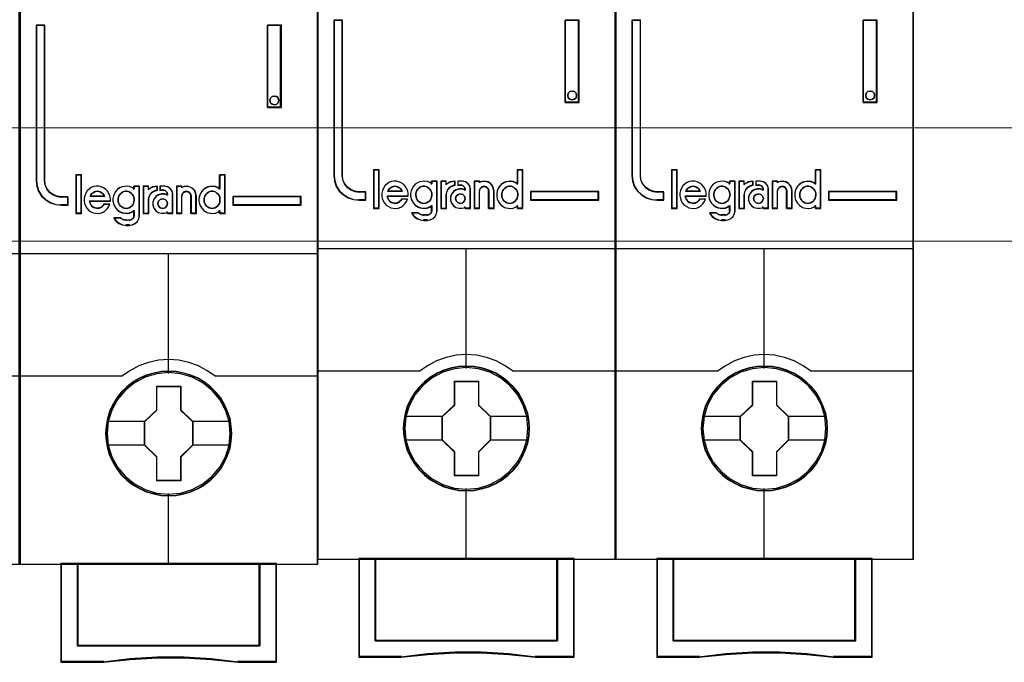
# Model space of a CAD drawing. Header units: millimetres. Extents: x 262469 to 275208, y -32539 to 9411.
# Tile 59 of 256: x 270134 to 270153, y -22545 to -22533. Entities that reach past the tile are written whole.
import ezdxf

# ---------------------------------------------------------------- set-up
doc = ezdxf.new("R2010")
doc.units = ezdxf.units.MM
doc.header["$LTSCALE"] = 100
doc.layers.get('0').update_dxf_attribs({"color": 8})
doc.layers.add('$ mp_ele', color=1, linetype='Continuous', lineweight=35)
doc.layers.add('45', color=8, linetype='Continuous')

# ---------------------------------------------------------------- blocks, each defined once
blk = doc.blocks.new('*U2093')
at = {"layer": '45', "color": 7}
for points in [[(140.997038, -336.157809), (123.006423, -336.157809), (123.006423, -417.928022), (140.997038, -417.928022), (140.997038, -336.157809)], [(125.937835, -396.267506), (125.937835, -395.777888), (125.534156, -395.777888), (125.261247, -395.739379), (125.022451, -395.634854), (124.812083, -395.486318), (124.6472, -395.282769), (124.539173, -395.04071), (124.510745, -394.776647), (124.510745, -385.391387), (124.004726, -385.391387), (124.004726, -394.776647), (124.038839, -395.112228), (124.146866, -395.431304), (124.328806, -395.711872), (124.578973, -395.942928), (124.868939, -396.11897), (125.187334, -396.228997), (125.534156, -396.267506), (125.937835, -396.267506)], [(137.959799, -385.391387), (137.959799, -390.362017), (138.802889, -390.362017), (138.802889, -385.391387), (137.959799, -385.391387)], [(138.618345, -389.808705), (138.654731, -389.939782), (138.618345, -390.082774), (138.521317, -390.172144), (138.381839, -390.21385), (138.248426, -390.172144), (138.151398, -390.082774), (138.115012, -389.939782), (138.151398, -389.808705), (138.248426, -389.707419), (138.381839, -389.677629), (138.521317, -389.707419), (138.618345, -389.808705)], [(126.720956, -396.740227), (126.720956, -394.447176), (126.414057, -394.447176), (126.414057, -396.740227), (126.720956, -396.740227)], [(139.998735, -395.73834), (135.867949, -395.73834), (135.867949, -396.267506), (139.998735, -396.267506), (139.998735, -395.73834)], [(135.804453, -410.039153), (135.782112, -409.587329), (135.709506, -409.135506), (135.553123, -408.700212), (135.3744, -408.286959), (135.139825, -407.890236), (134.854985, -407.543103), (134.525463, -407.223521), (134.156846, -406.942509), (133.782644, -406.700067), (133.347006, -406.512725), (132.916953, -406.385994), (132.458974, -406.303344), (132.000995, -406.275793), (131.543017, -406.303344), (131.096208, -406.385994), (130.643815, -406.512725), (130.230517, -406.700067), (129.839559, -406.942509), (129.476528, -407.223521), (129.141421, -407.543103), (128.873336, -407.890236), (128.627591, -408.286959), (128.432113, -408.700212), (128.30924, -409.135506), (128.219879, -409.587329), (128.191953, -410.039153), (128.219879, -410.490976), (128.30924, -410.92627), (128.432113, -411.361563), (128.627591, -411.774816), (128.873336, -412.171539), (129.141421, -412.529692), (129.476528, -412.854785), (129.839559, -413.130287), (130.230517, -413.361709), (130.643815, -413.54905), (131.096208, -413.681291), (131.543017, -413.774962), (132.000995, -413.797002), (132.458974, -413.774962), (132.916953, -413.681291), (133.347006, -413.54905), (133.782644, -413.361709), (134.156846, -413.130287), (134.525463, -412.854785), (134.854985, -412.529692), (135.139825, -412.171539), (135.3744, -411.774816), (135.553123, -411.361563), (135.709506, -410.92627), (135.782112, -410.490976), (135.804453, -410.039153)], [(135.804453, -410.039153), (135.782112, -409.587329), (135.709506, -409.135506), (135.553123, -408.700212), (135.3744, -408.286959), (135.139825, -407.890236), (134.854985, -407.543103), (134.525463, -407.223521), (134.156846, -406.942509), (133.782644, -406.700067), (133.347006, -406.512725), (132.916953, -406.385994), (132.458974, -406.303344), (132.000995, -406.275793), (131.543017, -406.303344), (131.096208, -406.385994), (130.643815, -406.512725), (130.230517, -406.700067), (129.839559, -406.942509), (129.476528, -407.223521), (129.141421, -407.543103), (128.873336, -407.890236), (128.627591, -408.286959), (128.432113, -408.700212), (128.30924, -409.135506), (128.219879, -409.587329), (128.191953, -410.039153), (128.219879, -410.490976), (128.30924, -410.92627), (128.432113, -411.361563), (128.627591, -411.774816), (128.873336, -412.171539), (129.141421, -412.529692), (129.476528, -412.854785), (129.839559, -413.130287), (130.230517, -413.361709), (130.643815, -413.54905), (131.096208, -413.681291), (131.543017, -413.774962), (132.000995, -413.797002), (132.458974, -413.774962), (132.916953, -413.681291), (133.347006, -413.54905), (133.782644, -413.361709), (134.156846, -413.130287), (134.525463, -412.854785), (134.854985, -412.529692), (135.139825, -412.171539), (135.3744, -411.774816), (135.553123, -411.361563), (135.709506, -410.92627), (135.782112, -410.490976), (135.804453, -410.039153)], [(135.783287, -410.037375), (135.761071, -409.587882), (135.688868, -409.13839), (135.533355, -408.705342), (135.355626, -408.294221), (135.122355, -407.899545), (134.839099, -407.554203), (134.51141, -407.23627), (134.144843, -406.956707), (133.772722, -406.715516), (133.339506, -406.529142), (132.911844, -406.403064), (132.456412, -406.32084), (132.00098, -406.293432), (131.545548, -406.32084), (131.101224, -406.403064), (130.651346, -406.529142), (130.240346, -406.715516), (129.851563, -406.956707), (129.49055, -407.23627), (129.157307, -407.554203), (128.890713, -407.899545), (128.646334, -408.294221), (128.451943, -408.705342), (128.329754, -409.13839), (128.240889, -409.587882), (128.213119, -410.037375), (128.240889, -410.486867), (128.329754, -410.919914), (128.451943, -411.352962), (128.646334, -411.764083), (128.890713, -412.158759), (129.157307, -412.515064), (129.49055, -412.838479), (129.851563, -413.11256), (130.240346, -413.342788), (130.651346, -413.529163), (131.101224, -413.660721), (131.545548, -413.753909), (132.00098, -413.775835), (132.456412, -413.753909), (132.911844, -413.660721), (133.339506, -413.529163), (133.772722, -413.342788), (134.144843, -413.11256), (134.51141, -412.838479), (134.839099, -412.515064), (135.122355, -412.158759), (135.355626, -411.764083), (135.533355, -411.352962), (135.688868, -410.919914), (135.761071, -410.486867), (135.783287, -410.037375)], [(131.28562, -407.178903), (132.734757, -407.178903), (132.734757, -408.609146), (133.462145, -409.315984), (133.462145, -410.746228), (132.734757, -411.46411), (132.734757, -412.883309), (131.28562, -412.883309), (131.28562, -411.46411), (130.541316, -410.746228), (130.541316, -409.315984), (131.28562, -408.609146), (131.28562, -407.178903)], [(131.28562, -407.178903), (132.734757, -407.178903), (132.734757, -407.178903), (132.734757, -408.609146), (132.734757, -408.609146), (133.462145, -409.315984), (133.462145, -409.315984), (133.462145, -410.746228), (133.462145, -410.746228), (132.734757, -411.46411), (132.734757, -411.46411), (132.734757, -412.883309), (132.734757, -412.883309), (131.28562, -412.883309), (131.28562, -412.883309), (131.28562, -411.46411), (131.28562, -411.46411), (130.541316, -410.746228), (130.541316, -410.746228), (130.541316, -409.315984), (130.541316, -409.315984), (131.28562, -408.609146), (131.28562, -408.609146), (131.28562, -407.178903), (131.28562, -407.178903)], [(131.295998, -407.200069), (132.724134, -407.200069), (132.724134, -408.619699), (133.44098, -409.321291), (133.44098, -410.740921), (132.724134, -411.453476), (132.724134, -412.862143), (131.295998, -412.862143), (131.295998, -411.453476), (130.562481, -410.740921), (130.562481, -409.321291), (131.295998, -408.619699), (131.295998, -407.200069)], [(137.505843, -417.885689), (137.505843, -422.841649), (126.497618, -422.841649), (126.497618, -417.885689), (125.500416, -417.885689), (125.500416, -423.840567), (128.046346, -423.840567), (129.667497, -423.663963), (131.299789, -423.575661), (132.932081, -423.575661), (134.564374, -423.663963), (136.191095, -423.840567), (138.503045, -423.840567), (138.503045, -417.885689), (137.505843, -417.885689)], [(131.994392, -417.885689), (126.491664, -417.885689), (126.491664, -422.849263), (137.50827, -422.849263), (137.50827, -417.885689), (131.994392, -417.885689)], [(137.50827, -422.849263), (137.50827, -417.885689), (131.994392, -417.885689), (126.491664, -417.885689), (126.491664, -422.849263), (137.50827, -422.849263)]]:
    blk.add_lwpolyline(points, close=True, dxfattribs=at)
at = {"layer": '45', "color": 139}
for points in [[(140.997038, -336.157809), (123.006423, -336.157809), (123.006423, -417.928022), (140.997038, -417.928022), (140.997038, -336.157809)], [(138.654731, -389.939782), (138.618345, -389.808705), (138.521317, -389.707419), (138.381839, -389.677629), (138.248426, -389.707419), (138.151398, -389.808705), (138.115012, -389.939782), (138.151398, -390.082774), (138.248426, -390.172144), (138.381839, -390.21385), (138.521317, -390.172144), (138.618345, -390.082774), (138.654731, -389.939782)], [(129.429606, -396.454478), (129.528483, -396.443056), (129.615727, -396.414503), (129.697155, -396.368817), (129.766951, -396.31171), (129.83093, -396.23176), (129.871644, -396.157521), (129.900726, -396.060439), (129.923991, -395.963357), (129.912358, -395.866275), (129.894909, -395.769194), (129.854195, -395.683533), (129.801849, -395.592162), (129.732053, -395.529344), (129.656441, -395.477948), (129.569197, -395.437973), (129.476136, -395.420841), (129.388892, -395.420841), (129.290015, -395.437973), (129.214403, -395.477948), (129.132975, -395.529344), (129.063179, -395.592162), (129.016649, -395.683533), (128.975935, -395.769194), (128.946853, -395.866275), (128.946853, -395.963357), (128.958486, -396.060439), (128.987568, -396.157521), (129.034098, -396.23176), (129.092261, -396.31171), (129.173689, -396.368817), (129.255117, -396.414503), (129.342361, -396.443056), (129.429606, -396.454478)], [(134.617425, -396.454478), (134.710247, -396.443056), (134.797267, -396.414503), (134.884288, -396.368817), (134.953904, -396.31171), (135.011918, -396.23176), (135.06413, -396.157521), (135.093137, -396.060439), (135.098938, -395.963357), (135.098938, -395.866275), (135.081534, -395.769194), (135.040925, -395.683533), (134.982911, -395.592162), (134.913295, -395.529344), (134.843678, -395.477948), (134.756658, -395.437973), (134.669637, -395.420841), (134.571014, -395.420841), (134.483993, -395.437973), (134.396973, -395.477948), (134.315754, -395.529344), (134.25774, -395.592162), (134.199726, -395.683533), (134.159117, -395.769194), (134.135911, -395.866275), (134.135911, -395.963357), (134.147514, -396.060439), (134.176521, -396.157521), (134.228733, -396.23176), (134.286747, -396.31171), (134.356363, -396.368817), (134.443384, -396.414503), (134.530404, -396.443056), (134.617425, -396.454478)], [(131.934707, -396.1652), (131.892628, -396.023514), (131.784425, -395.917249), (131.640154, -395.875923), (131.495884, -395.917249), (131.387681, -396.023514), (131.345602, -396.1652), (131.387681, -396.306887), (131.495884, -396.413152), (131.640154, -396.454478), (131.784425, -396.413152), (131.892628, -396.306887), (131.934707, -396.1652)], [(135.716263, -410.028351), (135.643649, -409.306499), (135.436975, -408.623219), (135.090658, -407.989532), (134.632625, -407.43299), (134.068463, -406.981144), (133.420515, -406.639504), (132.722294, -406.430111), (131.996145, -406.363988), (131.275581, -406.430111), (130.582947, -406.639504), (129.934998, -406.981144), (129.370836, -407.43299), (128.912803, -407.989532), (128.566486, -408.623219), (128.354227, -409.306499), (128.287198, -410.028351), (128.354227, -410.744693), (128.566486, -411.433483), (128.912803, -412.061659), (129.370836, -412.618202), (129.934998, -413.075558), (130.582947, -413.411688), (131.275581, -413.62659), (131.996145, -413.698224), (132.722294, -413.62659), (133.420515, -413.411688), (134.068463, -413.075558), (134.632625, -412.618202), (135.090658, -412.061659), (135.436975, -411.433483), (135.643649, -410.744693), (135.716263, -410.028351)]]:
    blk.add_lwpolyline(points, close=True, dxfattribs=at)
at = {"layer": '45', "color": 59}
for points in [[(140.975873, -336.178976), (123.027588, -336.178976), (123.027588, -417.910383), (140.975873, -417.910383), (140.975873, -336.178976)], [(137.959799, -385.391387), (137.959799, -390.362017), (138.802889, -390.362017), (138.802889, -385.391387), (137.959799, -385.391387)], [(138.618345, -389.808705), (138.654731, -389.939782), (138.618345, -390.082774), (138.521317, -390.172144), (138.381839, -390.21385), (138.248426, -390.172144), (138.151398, -390.082774), (138.115012, -389.939782), (138.151398, -389.808705), (138.248426, -389.707419), (138.381839, -389.677629), (138.521317, -389.707419), (138.618345, -389.808705)], [(126.742121, -396.761394), (126.742121, -394.429537), (126.392892, -394.429537), (126.392892, -396.761394), (126.742121, -396.761394)], [(133.829013, -395.863238), (133.829013, -396.025018), (133.857539, -396.17564), (133.914591, -396.315105), (134.00017, -396.448992), (134.108569, -396.560564), (134.234085, -396.6554), (134.365305, -396.716765), (134.513642, -396.750237), (134.667683, -396.761394), (134.821725, -396.733501), (134.964356, -396.677715), (135.089871, -396.594036), (135.089871, -396.761394), (135.409365, -396.761394), (135.409365, -394.429537), (135.089871, -394.429537), (135.089871, -395.288642), (134.964356, -395.204963), (134.821725, -395.154756), (134.667683, -395.126863), (134.513642, -395.13802), (134.365305, -395.165913), (134.234085, -395.232856), (134.108569, -395.316535), (134.00017, -395.428107), (133.914591, -395.561994), (133.857539, -395.712616), (133.829013, -395.863238)], [(126.897334, -396.002321), (126.925885, -396.154136), (126.982986, -396.30595), (127.062927, -396.435274), (127.165709, -396.553352), (127.291331, -396.648939), (127.439794, -396.716412), (127.582546, -396.750148), (127.736719, -396.761394), (127.890891, -396.73328), (128.039354, -396.677052), (128.170686, -396.592711), (128.279178, -396.485879), (128.37625, -396.350932), (128.444771, -396.210363), (128.096455, -396.210363), (128.039354, -396.283459), (127.970833, -396.350932), (127.890891, -396.401537), (127.81666, -396.429651), (127.731009, -396.446519), (127.639647, -396.435274), (127.553996, -396.418405), (127.468344, -396.390292), (127.388403, -396.334064), (127.331302, -396.266591), (127.274201, -396.187872), (127.24565, -396.103531), (127.2171, -396.019189), (128.484742, -396.019189), (128.484742, -395.856129), (128.456191, -395.693069), (128.39338, -395.5525), (128.307729, -395.417554), (128.204947, -395.305099), (128.067904, -395.209512), (127.930862, -395.153284), (127.776689, -395.113925), (127.622517, -395.113925), (127.468344, -395.142038), (127.325592, -395.198266), (127.19997, -395.293853), (127.080057, -395.400685), (126.994406, -395.535632), (126.937305, -395.687446), (126.897334, -395.839261), (126.897334, -396.002321)], [(128.722034, -395.549011), (128.664963, -395.699618), (128.636427, -395.850224), (128.636427, -396.011987), (128.664963, -396.162594), (128.722034, -396.302045), (128.813347, -396.435918), (128.916075, -396.547478), (129.041632, -396.642305), (129.190017, -396.703663), (129.332694, -396.737131), (129.486786, -396.748287), (129.635171, -396.720397), (129.777849, -396.664617), (129.914819, -396.580946), (129.914819, -396.898894), (129.874869, -397.038345), (129.766434, -397.133171), (129.635171, -397.172217), (129.429715, -397.172217), (129.247088, -397.133171), (129.081582, -397.038345), (128.687791, -397.038345), (128.819055, -397.22242), (128.995975, -397.36187), (129.207138, -397.456697), (129.429715, -397.484587), (129.635171, -397.484587), (129.817798, -397.456697), (129.977597, -397.373026), (130.114568, -397.25031), (130.200174, -397.077391), (130.234417, -396.898894), (130.234417, -395.113925), (129.914819, -395.113925), (129.914819, -395.275687), (129.777849, -395.192017), (129.635171, -395.141815), (129.486786, -395.113925), (129.332694, -395.125081), (129.190017, -395.152971), (129.041632, -395.219907), (128.916075, -395.303578), (128.813347, -395.415138), (128.722034, -395.549011)], [(130.453127, -395.113925), (130.453127, -396.761394), (130.780599, -396.761394), (130.780599, -395.934848), (130.809837, -395.771788), (130.885858, -395.608728), (131.00866, -395.485027), (131.154853, -395.400685), (131.324437, -395.350081), (131.324437, -395.113925), (131.037899, -395.153284), (130.780599, -395.28823), (130.780599, -395.113925), (130.453127, -395.113925)], [(130.474292, -395.131563), (130.474292, -396.740227), (130.785855, -396.740227), (130.785855, -395.93315), (130.813673, -395.773931), (130.886, -395.614712), (131.002836, -395.493925), (131.141926, -395.41157), (131.303271, -395.362157), (131.303271, -395.131563), (131.030654, -395.169996), (130.785855, -395.301763), (130.785855, -395.131563), (130.474292, -395.131563)], [(131.103421, -395.906734), (131.045759, -396.075417), (131.045759, -396.266591), (131.103421, -396.435274), (131.218745, -396.592711), (131.362901, -396.693921), (131.553186, -396.750148), (131.737705, -396.750148), (131.922224, -396.693921), (131.922224, -396.761394), (132.245133, -396.761394), (132.245133, -395.580614), (132.204769, -395.400685), (132.095211, -395.248871), (131.939523, -395.153284), (131.755004, -395.113925), (131.489758, -395.113925), (131.489758, -395.350081), (131.680043, -395.350081), (131.795368, -395.378194), (131.881861, -395.468159), (131.922224, -395.580614), (131.922224, -395.648087), (131.737705, -395.591859), (131.553186, -395.591859), (131.362901, -395.648087), (131.218745, -395.754919), (131.103421, -395.906734)], [(132.474425, -395.113925), (132.474425, -396.761394), (132.785801, -396.761394), (132.785801, -395.704315), (132.826165, -395.563746), (132.929957, -395.468159), (133.068346, -395.428799), (133.218268, -395.468159), (133.310527, -395.563746), (133.350891, -395.704315), (133.350891, -396.761394), (133.673799, -396.761394), (133.673799, -395.704315), (133.644968, -395.535632), (133.575774, -395.372572), (133.460449, -395.248871), (133.304761, -395.164529), (133.137541, -395.113925), (132.953022, -395.12517), (132.785801, -395.181398), (132.785801, -395.113925), (132.474425, -395.113925)], [(132.495591, -395.131563), (132.495591, -396.740227), (132.795977, -396.740227), (132.795977, -395.708047), (132.834916, -395.570789), (132.935045, -395.477454), (133.06855, -395.439021), (133.21318, -395.477454), (133.302183, -395.570789), (133.341122, -395.708047), (133.341122, -396.740227), (133.652634, -396.740227), (133.652634, -395.708047), (133.62482, -395.543337), (133.558068, -395.384118), (133.446814, -395.263331), (133.296621, -395.180976), (133.135302, -395.131563), (132.957295, -395.142544), (132.795977, -395.197447), (132.795977, -395.131563), (132.495591, -395.131563)], [(128.078148, -395.636251), (128.124929, -395.731285), (127.253619, -395.731285), (127.306249, -395.636251), (127.364726, -395.560224), (127.434898, -395.509539), (127.522614, -395.452519), (127.604482, -395.433512), (127.692198, -395.420841), (127.779914, -395.433512), (127.86763, -395.452519), (127.949498, -395.509539), (128.01967, -395.560224), (128.078148, -395.636251)], [(128.124929, -395.731285), (127.253619, -395.731285), (127.306249, -395.636251), (127.364726, -395.560224), (127.434898, -395.509539), (127.522614, -395.452519), (127.604482, -395.433512), (127.692198, -395.420841), (127.779914, -395.433512), (127.86763, -395.452519), (127.949498, -395.509539), (128.01967, -395.560224), (128.078148, -395.636251), (128.124929, -395.731285)], [(129.83093, -396.23176), (129.766951, -396.31171), (129.697155, -396.368817), (129.615727, -396.414503), (129.528483, -396.443056), (129.429606, -396.454478), (129.342361, -396.443056), (129.255117, -396.414503), (129.173689, -396.368817), (129.092261, -396.31171), (129.034098, -396.23176), (128.987568, -396.157521), (128.958486, -396.060439), (128.946853, -395.963357), (128.946853, -395.866275), (128.975935, -395.769194), (129.016649, -395.683533), (129.063179, -395.592162), (129.132975, -395.529344), (129.214403, -395.477948), (129.290015, -395.437973), (129.388892, -395.420841), (129.476136, -395.420841), (129.569197, -395.437973), (129.656441, -395.477948), (129.732053, -395.529344), (129.801849, -395.592162), (129.854195, -395.683533), (129.894909, -395.769194), (129.912358, -395.866275), (129.923991, -395.963357), (129.900726, -396.060439), (129.871644, -396.157521), (129.83093, -396.23176)], [(129.016649, -395.683533), (129.063179, -395.592162), (129.132975, -395.529344), (129.214403, -395.477948), (129.290015, -395.437973), (129.388892, -395.420841), (129.476136, -395.420841), (129.569197, -395.437973), (129.656441, -395.477948), (129.732053, -395.529344), (129.801849, -395.592162), (129.854195, -395.683533), (129.894909, -395.769194), (129.912358, -395.866275), (129.923991, -395.963357), (129.900726, -396.060439), (129.871644, -396.157521), (129.83093, -396.23176), (129.766951, -396.31171), (129.697155, -396.368817), (129.615727, -396.414503), (129.528483, -396.443056), (129.429606, -396.454478), (129.342361, -396.443056), (129.255117, -396.414503), (129.173689, -396.368817), (129.092261, -396.31171), (129.034098, -396.23176), (128.987568, -396.157521), (128.958486, -396.060439), (128.946853, -395.963357), (128.946853, -395.866275), (128.975935, -395.769194), (129.016649, -395.683533)], [(134.756658, -395.437973), (134.843678, -395.477948), (134.913295, -395.529344), (134.982911, -395.592162), (135.040925, -395.683533), (135.081534, -395.769194), (135.098938, -395.866275), (135.098938, -395.963357), (135.093137, -396.060439), (135.06413, -396.157521), (135.011918, -396.23176), (134.953904, -396.31171), (134.884288, -396.368817), (134.797267, -396.414503), (134.710247, -396.443056), (134.617425, -396.454478), (134.530404, -396.443056), (134.443384, -396.414503), (134.356363, -396.368817), (134.286747, -396.31171), (134.228733, -396.23176), (134.176521, -396.157521), (134.147514, -396.060439), (134.135911, -395.963357), (134.135911, -395.866275), (134.159117, -395.769194), (134.199726, -395.683533), (134.25774, -395.592162), (134.315754, -395.529344), (134.396973, -395.477948), (134.483993, -395.437973), (134.571014, -395.420841), (134.669637, -395.420841), (134.756658, -395.437973)], [(134.159117, -395.769194), (134.199726, -395.683533), (134.25774, -395.592162), (134.315754, -395.529344), (134.396973, -395.477948), (134.483993, -395.437973), (134.571014, -395.420841), (134.669637, -395.420841), (134.756658, -395.437973), (134.843678, -395.477948), (134.913295, -395.529344), (134.982911, -395.592162), (135.040925, -395.683533), (135.081534, -395.769194), (135.098938, -395.866275), (135.098938, -395.963357), (135.093137, -396.060439), (135.06413, -396.157521), (135.011918, -396.23176), (134.953904, -396.31171), (134.884288, -396.368817), (134.797267, -396.414503), (134.710247, -396.443056), (134.617425, -396.454478), (134.530404, -396.443056), (134.443384, -396.414503), (134.356363, -396.368817), (134.286747, -396.31171), (134.228733, -396.23176), (134.176521, -396.157521), (134.147514, -396.060439), (134.135911, -395.963357), (134.135911, -395.866275), (134.159117, -395.769194)], [(139.97757, -395.755979), (135.885587, -395.755979), (135.885587, -396.249867), (139.97757, -396.249867), (139.97757, -395.755979)], [(131.892628, -396.023514), (131.934707, -396.1652), (131.892628, -396.306887), (131.784425, -396.413152), (131.640154, -396.454478), (131.495884, -396.413152), (131.387681, -396.306887), (131.345602, -396.1652), (131.387681, -396.023514), (131.495884, -395.917249), (131.640154, -395.875923), (131.784425, -395.917249), (131.892628, -396.023514)], [(131.345602, -396.1652), (131.387681, -396.023514), (131.495884, -395.917249), (131.640154, -395.875923), (131.784425, -395.917249), (131.892628, -396.023514), (131.934707, -396.1652), (131.892628, -396.306887), (131.784425, -396.413152), (131.640154, -396.454478), (131.495884, -396.413152), (131.387681, -396.306887), (131.345602, -396.1652)], [(137.505843, -417.885689), (137.505843, -422.841649), (126.497618, -422.841649), (126.497618, -417.885689), (125.500416, -417.885689), (125.500416, -423.840567), (128.046346, -423.840567), (129.667497, -423.663963), (131.299789, -423.575661), (132.932081, -423.575661), (134.564374, -423.663963), (136.191095, -423.840567), (138.503045, -423.840567), (138.503045, -417.885689), (137.505843, -417.885689)], [(137.49091, -417.906856), (137.49091, -422.830519), (126.512551, -422.830519), (126.512551, -417.906856), (125.518054, -417.906856), (125.518054, -423.822928), (128.057077, -423.822928), (129.673829, -423.647475), (131.301693, -423.559748), (132.929557, -423.559748), (134.557421, -423.647475), (136.17973, -423.822928), (138.485407, -423.822928), (138.485407, -417.906856), (137.49091, -417.906856)], [(131.994392, -417.885689), (126.491664, -417.885689), (126.491664, -422.849263), (137.50827, -422.849263), (137.50827, -417.885689), (131.994392, -417.885689)], [(137.50827, -422.849263), (137.50827, -417.885689), (131.994392, -417.885689), (126.491664, -417.885689), (126.491664, -422.849263), (137.50827, -422.849263)], [(131.996175, -417.906856), (126.512829, -417.906856), (126.512829, -422.828097), (137.490632, -422.828097), (137.490632, -417.906856), (131.996175, -417.906856)]]:
    blk.add_lwpolyline(points, close=True, dxfattribs=at)
at = {"layer": '45', "color": 139}
for points in [[(124.004726, -385.391387), (124.004726, -394.782314)], [(124.004726, -385.391387), (124.544444, -385.391387)], [(124.498586, -385.391387), (124.498586, -394.782314)], [(137.959799, -390.362017), (137.959799, -385.391387)], [(137.959799, -385.391387), (138.802889, -385.391387)], [(138.760558, -390.362017), (138.760558, -385.391387)], [(137.959799, -390.319683), (138.802889, -390.319683)], [(126.392892, -394.429537), (126.392892, -396.761394)], [(126.392892, -394.429537), (126.742121, -394.429537)], [(126.69979, -394.429537), (126.69979, -396.761394)], [(135.056608, -394.429537), (135.056608, -395.315008)], [(135.056608, -394.429537), (135.409365, -394.429537)], [(135.367034, -394.429537), (135.367034, -396.761394)], [(124.004726, -394.739981), (124.039031, -395.083815), (124.147664, -395.410739), (124.330626, -395.698207), (124.582198, -395.934945), (124.873793, -396.115317), (125.193976, -396.228049), (125.542747, -396.267506)], [(124.498586, -394.739981), (124.52759, -395.014449), (124.637807, -395.266045), (124.806033, -395.477615), (125.020666, -395.632003), (125.264304, -395.740647), (125.542747, -395.780673)], [(128.484742, -396.019189), (128.484742, -395.856129), (128.456191, -395.693069), (128.39338, -395.5525), (128.307729, -395.417554), (128.204947, -395.305099), (128.067904, -395.209512), (127.930862, -395.153284), (127.776689, -395.113925), (127.622517, -395.113925), (127.468344, -395.142038), (127.325592, -395.198266), (127.19997, -395.293853), (127.080057, -395.400685), (126.994406, -395.535632), (126.937305, -395.687446), (126.897334, -395.839261), (126.897334, -396.002321), (126.925885, -396.154136), (126.982986, -396.30595), (127.062927, -396.435274), (127.165709, -396.553352), (127.291331, -396.648939), (127.439794, -396.716412), (127.582546, -396.750148), (127.736719, -396.761394), (127.890891, -396.73328), (128.039354, -396.677052), (128.170686, -396.592711), (128.279178, -396.485879), (128.37625, -396.350932), (128.444771, -396.210363)], [(129.923991, -395.276985), (129.786038, -395.192643), (129.642336, -395.142038), (129.492887, -395.113925), (129.33769, -395.12517), (129.193988, -395.153284), (129.044539, -395.220757), (128.918082, -395.305099), (128.814617, -395.417554), (128.722648, -395.5525), (128.665167, -395.704315), (128.636427, -395.856129), (128.636427, -396.019189), (128.665167, -396.171004), (128.722648, -396.311573), (128.814617, -396.446519), (128.918082, -396.558974), (129.044539, -396.654561), (129.193988, -396.716412), (129.33769, -396.750148), (129.492887, -396.761394), (129.642336, -396.73328), (129.786038, -396.677052), (129.923991, -396.592711)], [(129.88166, -395.113925), (129.88166, -395.315008)], [(129.88166, -395.113925), (130.234417, -395.113925)], [(130.192086, -395.113925), (130.192086, -396.90956)], [(130.453127, -395.113925), (130.453127, -396.761394)], [(130.453127, -395.113925), (130.805884, -395.113925)], [(131.324437, -395.113925), (131.028917, -395.16172), (130.763553, -395.325591)], [(130.763553, -395.113925), (130.763553, -395.325591)], [(131.278578, -395.113925), (131.278578, -395.385563)], [(131.476122, -395.113925), (131.476122, -395.385563)], [(131.772438, -395.113925), (131.476122, -395.113925)], [(132.245133, -395.61134), (132.202719, -395.419566), (132.087596, -395.257756), (131.923999, -395.155875), (131.730107, -395.113925)], [(132.474425, -395.113925), (132.474425, -396.761394)], [(132.474425, -395.113925), (132.8166, -395.113925)], [(133.673799, -395.731285), (133.644594, -395.554896), (133.574501, -395.384387), (133.457678, -395.255035), (133.299968, -395.166841), (133.130576, -395.113925), (132.943661, -395.125684), (132.774269, -395.18448)], [(132.774269, -395.113925), (132.774269, -395.219758)], [(135.098938, -395.276985), (134.97252, -395.192643), (134.828864, -395.142038), (134.673714, -395.113925), (134.518565, -395.12517), (134.369162, -395.153284), (134.236998, -395.220757), (134.11058, -395.305099), (134.001401, -395.417554), (133.915207, -395.5525), (133.857744, -395.704315), (133.829013, -395.856129), (133.829013, -396.019189), (133.857744, -396.171004), (133.915207, -396.311573), (134.001401, -396.446519), (134.11058, -396.558974), (134.236998, -396.654561), (134.369162, -396.716412), (134.518565, -396.750148), (134.673714, -396.761394), (134.828864, -396.73328), (134.97252, -396.677052), (135.098938, -396.592711)], [(125.500416, -395.73834), (125.937835, -395.73834)], [(125.891976, -395.73834), (125.891976, -396.267506)], [(125.891976, -395.73834), (125.891976, -396.267506)], [(128.124929, -395.731285), (128.078148, -395.636251), (128.01967, -395.560224), (127.949498, -395.509539), (127.86763, -395.452519), (127.779914, -395.433512), (127.692198, -395.420841), (127.604482, -395.433512), (127.522614, -395.452519), (127.434898, -395.509539), (127.364726, -395.560224), (127.306249, -395.636251), (127.253619, -395.731285)], [(127.253619, -395.688951), (128.124929, -395.688951)], [(131.324437, -395.34323), (131.149537, -395.39635), (130.998762, -395.484883), (130.872111, -395.614732), (130.793708, -395.785897), (130.763553, -395.957062)], [(131.934707, -395.636446), (131.74756, -395.57959), (131.560413, -395.57959), (131.367417, -395.636446), (131.221209, -395.744471), (131.104242, -395.89798), (131.045759, -396.068546), (131.045759, -396.261855), (131.104242, -396.432421), (131.221209, -396.591616), (131.367417, -396.693955), (131.560413, -396.750811), (131.74756, -396.750811), (131.934707, -396.693955)], [(131.476122, -395.34323), (131.701887, -395.34323)], [(131.934707, -395.61134), (131.88826, -395.480555), (131.788732, -395.375926), (131.656028, -395.34323)], [(131.892376, -395.569007), (131.892376, -395.67484)], [(132.202802, -395.569007), (132.202802, -396.761394)], [(133.359846, -395.731285), (133.318019, -395.572895), (133.222414, -395.46519), (133.067057, -395.420841), (132.923651, -395.46519), (132.816096, -395.572895), (132.774269, -395.731285)], [(132.774269, -395.688951), (132.774269, -396.761394)], [(133.317515, -395.688951), (133.317515, -396.761394)], [(133.627941, -395.688951), (133.627941, -396.761394)], [(135.867949, -395.73834), (139.998735, -395.73834)], [(135.867949, -395.73834), (135.867949, -396.267506)], [(139.952877, -396.267506), (139.952877, -395.73834)], [(125.500416, -396.225173), (125.937835, -396.225173)], [(127.211288, -395.995867), (128.484742, -395.995867)], [(127.211288, -395.995867), (127.240379, -396.086383), (127.26947, -396.176898), (127.327652, -396.261379), (127.385834, -396.333791), (127.467289, -396.394134), (127.554562, -396.424306), (127.641835, -396.442409), (127.734926, -396.454478), (127.822199, -396.436375), (127.897836, -396.406203), (127.979291, -396.351894), (128.049109, -396.279482), (128.107291, -396.201035)], [(128.064961, -396.182839), (128.445938, -396.182839)], [(130.453127, -396.761394), (130.805884, -396.761394), (130.805884, -395.911201)], [(135.867949, -396.225173), (139.998735, -396.225173)], [(126.392892, -396.719061), (126.742121, -396.719061)], [(128.685813, -397.00481), (128.821245, -397.202718), (129.003783, -397.352648), (129.221651, -397.454601), (129.451296, -397.484587)], [(128.685813, -397.00481), (129.112649, -397.00481)], [(129.070318, -397.00481), (129.251439, -397.127253), (129.451296, -397.177671)], [(129.610037, -397.484587), (129.800324, -397.455189), (129.966826, -397.366995), (130.109541, -397.237643), (130.198738, -397.055375), (130.234417, -396.867227)], [(129.610037, -397.177671), (129.757403, -397.133322), (129.87914, -397.025617), (129.923991, -396.867227)], [(129.88166, -396.553255), (129.88166, -396.90956)], [(131.892376, -396.652033), (131.892376, -396.761394)], [(131.892376, -396.719061), (132.245133, -396.719061)], [(132.474425, -396.719061), (132.8166, -396.719061)], [(133.317515, -396.719061), (133.673799, -396.719061)], [(135.056608, -396.553255), (135.056608, -396.761394)], [(135.056608, -396.719061), (135.409365, -396.719061)], [(129.408965, -397.135338), (129.652368, -397.135338)], [(129.652368, -397.442254), (129.408965, -397.442254)], [(123.006423, -399.177917), (140.997038, -399.177917)], [(131.97351, -399.177917), (131.97351, -406.409849)], [(134.848481, -406.603876), (134.333622, -406.2483), (133.796377, -405.955811), (133.219959, -405.749347), (132.609963, -405.61744), (131.99437, -405.577295), (131.389971, -405.61744), (130.779974, -405.749347), (130.203556, -405.955811), (129.655119, -406.2483), (129.151453, -406.603876)], [(123.006423, -406.558015), (129.197311, -406.558015)], [(134.80615, -406.558015), (140.997038, -406.558015)], [(131.97351, -413.648836), (131.97351, -417.928022)], [(125.500416, -417.885689), (125.500416, -423.840567)], [(126.491664, -417.885689), (126.491664, -422.849263)], [(137.465939, -422.849263), (137.465939, -417.885689)], [(138.460714, -417.885689), (138.460714, -423.840567)], [(126.491664, -422.80693), (137.50827, -422.80693)], [(136.199541, -423.840567), (134.569214, -423.635956), (132.933304, -423.533651), (131.297394, -423.533651), (129.661484, -423.635956), (128.03674, -423.840567)], [(128.079071, -423.798234), (125.500416, -423.798234)], [(138.503045, -423.798234), (136.15721, -423.798234)]]:
    blk.add_lwpolyline(points, dxfattribs=at)
at = {"layer": '45', "color": 1}
for points in [[(125.937835, -396.267506), (125.937835, -395.777888), (125.534156, -395.777888), (125.261247, -395.739379), (125.022451, -395.634854), (124.812083, -395.486318), (124.6472, -395.282769), (124.539173, -395.04071), (124.510745, -394.776647), (124.510745, -385.391387), (124.004726, -385.391387), (124.004726, -394.776647), (124.038839, -395.112228), (124.146866, -395.431304), (124.328806, -395.711872), (124.578973, -395.942928), (124.868939, -396.11897), (125.187334, -396.228997), (125.534156, -396.267506), (125.937835, -396.267506)], [(125.916669, -396.249867), (125.916669, -395.761996), (125.52183, -395.761996), (125.254897, -395.723624), (125.02133, -395.619472), (124.815569, -395.471466), (124.654297, -395.268643), (124.548636, -395.027449), (124.52083, -394.764327), (124.52083, -385.412553), (124.025891, -385.412553), (124.025891, -394.764327), (124.059258, -395.098711), (124.164919, -395.416649), (124.342874, -395.696216), (124.587563, -395.926447), (124.87118, -396.101861), (125.182603, -396.211495), (125.52183, -396.249867), (125.916669, -396.249867)], [(139.998735, -395.73834), (135.867949, -395.73834), (135.867949, -396.267506), (139.998735, -396.267506), (139.998735, -395.73834)]]:
    blk.add_lwpolyline(points, close=True, dxfattribs=at)
at = {"layer": '45', "color": 7}
for points in [[(128.266032, -409.299093), (130.583647, -409.299093)], [(133.416287, -409.299093), (135.733901, -409.299093)], [(128.266032, -410.717258), (130.583647, -410.717258)], [(133.416287, -410.717258), (135.733901, -410.717258)]]:
    blk.add_lwpolyline(points, dxfattribs=at)
at = {"layer": '45', "color": 140}
blk.add_lwpolyline([(137.490632, -422.828097), (137.490632, -417.906856), (131.996175, -417.906856), (126.512829, -417.906856), (126.512829, -422.828097), (137.490632, -422.828097)], close=True, dxfattribs=at)

msp = doc.modelspace()

# ---------------------------------------------------------------- linework, layer by layer
at = {"layer": '$ mp_ele', "color": 7, "lineweight": 5, "ltscale": 2}
for points in [[(270061.28, -22534.93), (270164.997, -22534.93)], [(270061.28, -22534.93), (270164.997, -22534.93)], [(270061.28, -22537.15), (270164.997, -22537.15)], [(270061.28, -22537.15), (270164.997, -22537.15)]]:
    msp.add_lwpolyline(points, dxfattribs=at)

# ---------------------------------------------------------------- block references
at = {"xscale": 0.3243391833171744, "yscale": 0.3243391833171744, "zscale": 0.3243391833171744}
for p in [(270088.149, -22407.922), (270093.984, -22407.922), (270099.813, -22407.824), (270105.648, -22407.824)]:
    msp.add_blockref('*U2093', p, dxfattribs=at)

doc.saveas('drawing.dxf')
